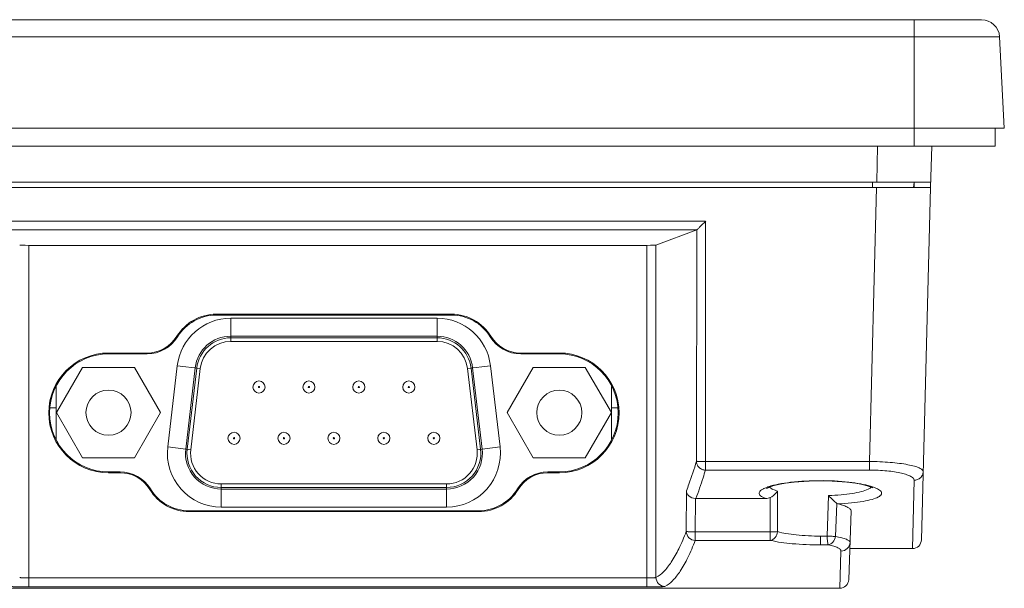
# Model space of a CAD drawing. Header units: centimetres. Extents: x -29.7 to 29.7, y -21 to 21.
# Tile 7 of 11: x -7.3 to -1.9, y 11.5 to 14.7. Entities that reach past the tile are written whole.
import ezdxf

# ---------------------------------------------------------------- set-up
doc = ezdxf.new("R2010")
doc.units = ezdxf.units.CM
doc.header["$MEASUREMENT"] = 0

msp = doc.modelspace()

# ---------------------------------------------------------------- linework, layer by layer
at = {"lineweight": 9}
for points in [[(-15.5359, 14.69382), (-15.5359, 14.69382), (-1.98858, 14.69382), (-1.98858, 14.69382)], [(-2.36224, 14.69382), (-2.36224, 14.69382), (-2.36224, 14.09382), (-2.36224, 14.09382)], [(-1.88872, 14.59906), (-1.8915, 14.65218), (-1.93539, 14.69382), (-1.98858, 14.69382)], [(-15.63576, 14.59906), (-15.63576, 14.59906), (-1.88872, 14.59906), (-1.88872, 14.59906)], [(-1.86224, 14.09382), (-1.86224, 14.09382), (-1.88872, 14.59906), (-1.88872, 14.59906)], [(-1.86224, 14.09382), (-1.86224, 14.09382), (-15.66224, 14.09382), (-15.66224, 14.09382)], [(-2.36224, 14.09382), (-2.36224, 14.09382), (-2.36224, 13.99382), (-2.36224, 13.99382)], [(-1.91224, 14.09382), (-1.91224, 14.09382), (-1.91224, 13.99382), (-1.91224, 13.99382)], [(-1.91224, 13.99382), (-1.91224, 13.99382), (-15.61224, 13.99382), (-15.61224, 13.99382)], [(-2.56999, 13.79382), (-2.56999, 13.79382), (-2.56476, 13.99382), (-2.56476, 13.99382)], [(-2.26486, 13.99382), (-2.26486, 13.99382), (-2.27088, 13.76382), (-2.27088, 13.76382)], [(-15.25438, 13.79382), (-15.25438, 13.79382), (-2.2701, 13.79382), (-2.2701, 13.79382)], [(-15.2536, 13.76382), (-15.2536, 13.76382), (-2.27088, 13.76382), (-2.27088, 13.76382)], [(-2.61052, 12.24621), (-2.61052, 12.24621), (-2.57078, 13.76382), (-2.57078, 13.76382)], [(-2.59307, 13.79382), (-2.59307, 13.79382), (-2.59307, 13.76382), (-2.59307, 13.76382)], [(-2.36562, 13.76425), (-2.36562, 13.76425), (-2.36207, 13.79382), (-2.36207, 13.79382)], [(-2.36207, 13.76382), (-2.36207, 13.76382), (-2.36207, 13.79382), (-2.36207, 13.79382)], [(-2.27088, 13.76382), (-2.27088, 13.76382), (-2.32198, 11.81253), (-2.32198, 11.81253)], [(-3.51852, 13.57859), (-3.51852, 13.57859), (-14.12671, 13.57859), (-14.12671, 13.57859)], [(-3.51852, 12.24621), (-3.51852, 12.24621), (-3.51852, 13.57859), (-3.51852, 13.57859)], [(-14.07664, 13.52992), (-14.07664, 13.52992), (-3.56733, 13.52992), (-3.56733, 13.52992)], [(-3.79399, 13.44504), (-3.79399, 13.44504), (-3.56733, 13.52992), (-3.56733, 13.52992)], [(-3.56962, 12.24752), (-3.56962, 12.24752), (-3.56727, 13.52994), (-3.56727, 13.52994)], [(-7.32289, 13.44504), (-7.32106, 13.44435), (-7.29927, 13.44382), (-7.27301, 13.44382)], [(-7.27301, 13.44382), (-7.27301, 13.44382), (-3.84387, 13.44382), (-3.84387, 13.44382)], [(-7.27301, 11.55116), (-7.27301, 11.55116), (-7.27301, 13.44382), (-7.27301, 13.44382)], [(-3.84387, 13.44382), (-3.8176, 13.44382), (-3.79582, 13.44435), (-3.79399, 13.44504)], [(-3.84387, 13.44382), (-3.84387, 13.44382), (-3.84387, 11.55116), (-3.84387, 11.55116)], [(-3.79399, 11.60411), (-3.79399, 11.60411), (-3.79399, 13.44504), (-3.79399, 13.44504)], [(-6.23267, 13.06215), (-6.32172, 13.06211), (-6.40437, 13.01585), (-6.45096, 12.93995)], [(-6.23267, 13.05726), (-6.32002, 13.05723), (-6.40109, 13.01184), (-6.44679, 12.9374)], [(-6.2327, 13.05727), (-6.2327, 13.05727), (-6.2327, 13.06216), (-6.2327, 13.06216)], [(-6.23267, 13.06216), (-6.23267, 13.06216), (-4.92781, 13.06216), (-4.92781, 13.06216)], [(-4.92781, 13.05727), (-4.92781, 13.05727), (-6.23267, 13.05727), (-6.23267, 13.05727)], [(-4.70952, 12.93995), (-4.75611, 13.01585), (-4.83876, 13.06211), (-4.92781, 13.06215)], [(-4.71369, 12.9374), (-4.75938, 13.01184), (-4.84046, 13.05723), (-4.92781, 13.05726)], [(-4.92778, 13.06216), (-4.92778, 13.06216), (-4.92778, 13.05727), (-4.92778, 13.05727)], [(-6.15239, 13.04009), (-6.30364, 13.04009), (-6.43094, 12.92688), (-6.44862, 12.77667)], [(-6.15239, 13.04009), (-6.15239, 13.04009), (-5.00809, 13.04009), (-5.00809, 13.04009)], [(-6.15239, 13.04009), (-6.15239, 13.04009), (-6.15239, 12.91182), (-6.15239, 12.91182)], [(-5.00809, 12.91182), (-5.00809, 12.91182), (-5.00809, 13.04009), (-5.00809, 13.04009)], [(-4.71186, 12.77667), (-4.72953, 12.92688), (-4.85684, 13.04009), (-5.00809, 13.04009)], [(-6.61649, 12.84731), (-6.54897, 12.84733), (-6.4863, 12.88242), (-6.45098, 12.93996)], [(-6.61649, 12.84242), (-6.54727, 12.84245), (-6.48302, 12.87841), (-6.44681, 12.93741)], [(-6.44681, 12.93741), (-6.44681, 12.93741), (-6.45098, 12.93996), (-6.45098, 12.93996)], [(-6.15239, 12.94011), (-6.25294, 12.94011), (-6.33757, 12.86485), (-6.34932, 12.76499)], [(-6.15239, 12.93152), (-6.24858, 12.93152), (-6.32955, 12.85952), (-6.34079, 12.76399)], [(-6.15239, 12.91182), (-6.23859, 12.91182), (-6.31115, 12.8473), (-6.32122, 12.76169)], [(-5.00809, 12.94011), (-5.00809, 12.94011), (-6.15239, 12.94011), (-6.15239, 12.94011)], [(-6.15239, 12.93152), (-6.15239, 12.93152), (-5.00809, 12.93152), (-5.00809, 12.93152)], [(-5.00809, 12.91182), (-5.00809, 12.91182), (-6.15239, 12.91182), (-6.15239, 12.91182)], [(-4.81116, 12.76499), (-4.82291, 12.86485), (-4.90754, 12.94011), (-5.00809, 12.94011)], [(-4.81969, 12.76399), (-4.83093, 12.85952), (-4.9119, 12.93152), (-5.00809, 12.93152)], [(-4.83925, 12.76169), (-4.84933, 12.8473), (-4.92188, 12.91182), (-5.00809, 12.91182)], [(-4.7095, 12.93996), (-4.7095, 12.93996), (-4.71367, 12.93741), (-4.71367, 12.93741)], [(-4.71367, 12.93741), (-4.67746, 12.87841), (-4.61321, 12.84245), (-4.54398, 12.84242)], [(-4.7095, 12.93996), (-4.67418, 12.88242), (-4.61151, 12.84733), (-4.54398, 12.84731)], [(-6.83055, 12.8473), (-6.83055, 12.8473), (-6.61649, 12.8473), (-6.61649, 12.8473)], [(-6.61649, 12.84241), (-6.61649, 12.84241), (-6.83055, 12.84241), (-6.83055, 12.84241)], [(-6.83024, 12.84241), (-6.83024, 12.84241), (-6.83024, 12.8473), (-6.83024, 12.8473)], [(-6.61647, 12.8473), (-6.61647, 12.8473), (-6.61647, 12.84241), (-6.61647, 12.84241)], [(-4.54401, 12.84241), (-4.54401, 12.84241), (-4.54401, 12.8473), (-4.54401, 12.8473)], [(-4.54398, 12.8473), (-4.54398, 12.8473), (-4.32992, 12.8473), (-4.32992, 12.8473)], [(-4.32992, 12.84241), (-4.32992, 12.84241), (-4.54398, 12.84241), (-4.54398, 12.84241)], [(-4.33024, 12.8473), (-4.33024, 12.8473), (-4.33024, 12.84241), (-4.33024, 12.84241)], [(-7.11891, 12.51682), (-7.11891, 12.51682), (-6.97458, 12.76682), (-6.97458, 12.76682)], [(-6.97458, 12.76682), (-6.97458, 12.76682), (-6.6859, 12.76682), (-6.6859, 12.76682)], [(-6.6859, 12.76682), (-6.6859, 12.76682), (-6.54156, 12.51682), (-6.54156, 12.51682)], [(-6.44862, 12.77667), (-6.44862, 12.77667), (-6.50156, 12.32667), (-6.50156, 12.32667)], [(-6.32122, 12.76169), (-6.32122, 12.76169), (-6.44862, 12.77667), (-6.44862, 12.77667)], [(-6.34932, 12.76499), (-6.34932, 12.76499), (-6.40226, 12.31499), (-6.40226, 12.31499)], [(-6.39373, 12.31399), (-6.39373, 12.31399), (-6.34079, 12.76399), (-6.34079, 12.76399)], [(-6.32122, 12.76169), (-6.32122, 12.76169), (-6.37417, 12.31169), (-6.37417, 12.31169)], [(-4.71186, 12.77667), (-4.71186, 12.77667), (-4.83925, 12.76169), (-4.83925, 12.76169)], [(-4.78631, 12.31169), (-4.78631, 12.31169), (-4.83925, 12.76169), (-4.83925, 12.76169)], [(-4.81969, 12.76399), (-4.81969, 12.76399), (-4.76675, 12.31399), (-4.76675, 12.31399)], [(-4.75822, 12.31499), (-4.75822, 12.31499), (-4.81116, 12.76499), (-4.81116, 12.76499)], [(-4.65892, 12.32667), (-4.65892, 12.32667), (-4.71186, 12.77667), (-4.71186, 12.77667)], [(-4.61891, 12.51682), (-4.61891, 12.51682), (-4.47458, 12.76682), (-4.47458, 12.76682)], [(-4.47458, 12.76682), (-4.47458, 12.76682), (-4.1859, 12.76682), (-4.1859, 12.76682)], [(-4.1859, 12.76682), (-4.1859, 12.76682), (-4.04156, 12.51682), (-4.04156, 12.51682)], [(-7.12024, 12.66193), (-7.12024, 12.66193), (-7.12024, 12.36917), (-7.12024, 12.36917)], [(-4.04024, 12.36917), (-4.04024, 12.36917), (-4.04024, 12.66193), (-4.04024, 12.66193)], [(-7.12024, 12.54382), (-7.12024, 12.54382), (-7.15321, 12.54382), (-7.15321, 12.54382)], [(-6.97458, 12.26682), (-6.97458, 12.26682), (-7.11891, 12.51682), (-7.11891, 12.51682)], [(-6.54156, 12.51682), (-6.54156, 12.51682), (-6.6859, 12.26682), (-6.6859, 12.26682)], [(-4.47458, 12.26682), (-4.47458, 12.26682), (-4.61891, 12.51682), (-4.61891, 12.51682)], [(-4.04156, 12.51682), (-4.04156, 12.51682), (-4.1859, 12.26682), (-4.1859, 12.26682)], [(-4.00727, 12.54382), (-4.00727, 12.54382), (-4.04024, 12.54382), (-4.04024, 12.54382)], [(-6.50156, 12.32667), (-6.50156, 12.32667), (-6.37417, 12.31169), (-6.37417, 12.31169)], [(-4.78631, 12.31169), (-4.78631, 12.31169), (-4.65892, 12.32667), (-4.65892, 12.32667)], [(-6.6859, 12.26682), (-6.6859, 12.26682), (-6.97458, 12.26682), (-6.97458, 12.26682)], [(-4.1859, 12.26682), (-4.1859, 12.26682), (-4.47458, 12.26682), (-4.47458, 12.26682)], [(-3.51974, 12.1988), (-3.51974, 12.1988), (-3.51974, 12.24621), (-3.51974, 12.24621)], [(-2.61052, 12.24621), (-2.61052, 12.24621), (-3.51852, 12.24621), (-3.51852, 12.24621)], [(-2.61052, 12.24621), (-2.61052, 12.24621), (-2.61052, 12.1988), (-2.61052, 12.1988)], [(-6.83067, 12.1887), (-6.83067, 12.1887), (-6.76649, 12.1887), (-6.76649, 12.1887)], [(-6.7665, 12.18382), (-6.7665, 12.18382), (-6.83067, 12.18382), (-6.83067, 12.18382)], [(-6.83024, 12.18382), (-6.83024, 12.18382), (-6.83024, 12.1887), (-6.83024, 12.1887)], [(-6.60192, 12.09139), (-6.63693, 12.14877), (-6.69928, 12.18378), (-6.7665, 12.18381)], [(-6.59779, 12.09401), (-6.6337, 12.1528), (-6.69761, 12.18867), (-6.76649, 12.1887)], [(-6.76647, 12.1887), (-6.76647, 12.1887), (-6.76647, 12.18382), (-6.76647, 12.18382)], [(-4.39399, 12.1887), (-4.46287, 12.18867), (-4.52678, 12.1528), (-4.56269, 12.09401)], [(-4.39399, 12.18381), (-4.46118, 12.18378), (-4.52351, 12.14879), (-4.55853, 12.09144)], [(-4.39401, 12.18382), (-4.39401, 12.18382), (-4.39401, 12.1887), (-4.39401, 12.1887)], [(-4.39399, 12.1887), (-4.39399, 12.1887), (-4.32981, 12.1887), (-4.32981, 12.1887)], [(-4.32981, 12.18382), (-4.32981, 12.18382), (-4.39399, 12.18382), (-4.39399, 12.18382)], [(-4.33024, 12.1887), (-4.33024, 12.1887), (-4.33024, 12.18382), (-4.33024, 12.18382)], [(-2.61052, 12.1988), (-2.61052, 12.1988), (-3.51974, 12.1988), (-3.51974, 12.1988)], [(-2.88224, 12.14005), (-2.88224, 12.14005), (-2.88224, 12.13893), (-2.88224, 12.13893)], [(-2.37194, 11.76382), (-2.37194, 11.76382), (-2.36207, 12.14253), (-2.36207, 12.14253)], [(-6.60192, 12.09139), (-6.60192, 12.09139), (-6.59779, 12.09401), (-6.59779, 12.09401)], [(-6.60191, 12.0914), (-6.55524, 12.01502), (-6.47218, 11.96841), (-6.38267, 11.96838)], [(-6.59778, 12.09402), (-6.552, 12.01905), (-6.47051, 11.9733), (-6.38267, 11.97327)], [(-6.20533, 12.12182), (-6.20533, 12.12182), (-4.95515, 12.12182), (-4.95515, 12.12182)], [(-6.20533, 12.12182), (-6.20533, 12.12182), (-6.20533, 11.99355), (-6.20533, 11.99355)], [(-4.95515, 12.10213), (-4.95515, 12.10213), (-6.20533, 12.10213), (-6.20533, 12.10213)], [(-6.20533, 12.09354), (-6.20533, 12.09354), (-4.95515, 12.09354), (-4.95515, 12.09354)], [(-4.95515, 11.99355), (-4.95515, 11.99355), (-4.95515, 12.12182), (-4.95515, 12.12182)], [(-4.77781, 11.97327), (-4.68997, 11.9733), (-4.60848, 12.01905), (-4.5627, 12.09402)], [(-4.77781, 11.96838), (-4.68827, 11.96841), (-4.60521, 12.01504), (-4.55854, 12.09145)], [(-4.56269, 12.09401), (-4.56269, 12.09401), (-4.55853, 12.09144), (-4.55853, 12.09144)], [(-3.62593, 11.85841), (-3.62593, 11.85841), (-3.62538, 12.08333), (-3.62538, 12.08333)], [(-3.16991, 12.10672), (-3.17194, 12.10606), (-3.17396, 12.10538), (-3.17597, 12.10467)], [(-3.11992, 12.08246), (-3.11992, 12.08246), (-3.11969, 11.85753), (-3.11969, 11.85753)], [(-3.57605, 11.85666), (-3.57605, 11.85666), (-3.5756, 12.04143), (-3.5756, 12.04143)], [(-3.5756, 12.04143), (-3.57465, 12.04138), (-3.57369, 12.04135), (-3.57274, 12.04135)], [(-3.57274, 12.04135), (-3.57274, 12.04135), (-3.18463, 12.04135), (-3.18463, 12.04135)], [(-3.18463, 12.04135), (-3.17648, 12.04135), (-3.16812, 12.04304), (-3.1607, 12.04642)], [(-3.1607, 12.04642), (-3.1607, 12.04642), (-3.16001, 11.85666), (-3.16001, 11.85666)], [(-2.84477, 11.83348), (-2.84477, 11.83348), (-2.83657, 12.05758), (-2.83657, 12.05758)], [(-2.79872, 11.83106), (-2.79872, 11.83106), (-2.79059, 12.01422), (-2.79059, 12.01422)], [(-6.3827, 11.96837), (-6.3827, 11.96837), (-6.3827, 11.97326), (-6.3827, 11.97326)], [(-6.38267, 11.97326), (-6.38267, 11.97326), (-4.77781, 11.97326), (-4.77781, 11.97326)], [(-4.77781, 11.96837), (-4.77781, 11.96837), (-6.38267, 11.96837), (-6.38267, 11.96837)], [(-4.95515, 11.99355), (-4.95515, 11.99355), (-6.20533, 11.99355), (-6.20533, 11.99355)], [(-4.77778, 11.97326), (-4.77778, 11.97326), (-4.77778, 11.96837), (-4.77778, 11.96837)], [(-2.71187, 11.97262), (-2.71187, 11.97262), (-2.72516, 11.59208), (-2.72516, 11.59208)], [(-3.16001, 11.85666), (-3.16001, 11.85666), (-3.57605, 11.85666), (-3.57605, 11.85666)], [(-3.57605, 11.80918), (-3.57605, 11.80918), (-3.57605, 11.85666), (-3.57605, 11.85666)], [(-3.16001, 11.85666), (-3.16001, 11.85666), (-3.16001, 11.80918), (-3.16001, 11.80918)], [(-3.16001, 11.80918), (-3.16001, 11.80918), (-3.57605, 11.80918), (-3.57605, 11.80918)], [(-2.88224, 11.83301), (-2.86975, 11.83301), (-2.85726, 11.83317), (-2.84477, 11.83348)], [(-2.88224, 11.83301), (-2.88224, 11.83301), (-2.88224, 11.78459), (-2.88224, 11.78459)], [(-2.84477, 11.83348), (-2.83769, 11.83299), (-2.8306, 11.83256), (-2.82351, 11.83217)], [(-2.82351, 11.83217), (-2.81525, 11.83173), (-2.80699, 11.83136), (-2.79873, 11.83106)], [(-2.37196, 11.76382), (-2.34485, 11.76383), (-2.32269, 11.78542), (-2.32198, 11.81251)], [(-2.88224, 11.78458), (-2.86763, 11.78459), (-2.85302, 11.78474), (-2.83841, 11.78506)], [(-2.77511, 11.54382), (-2.77511, 11.54382), (-2.76794, 11.75016), (-2.76794, 11.75016)], [(-2.71916, 11.76382), (-2.71916, 11.76382), (-2.37194, 11.76382), (-2.37194, 11.76382)], [(-3.84387, 11.60113), (-3.84387, 11.60113), (-7.27301, 11.60113), (-7.27301, 11.60113)], [(-2.77512, 11.54382), (-2.74819, 11.54383), (-2.7261, 11.56516), (-2.72516, 11.59208)], [(-9.13429, 11.54382), (-9.13429, 11.54382), (-2.77511, 11.54382), (-2.77511, 11.54382)], [(-7.27301, 11.55116), (-7.27301, 11.55116), (-3.84387, 11.55116), (-3.84387, 11.55116)]]:
    msp.add_open_spline(points, degree=3, dxfattribs=at)
for points, knots in [([(-3.5173, 13.57859), (-3.52266, 13.57325), (-3.52803, 13.56791), (-3.5334, 13.56259), (-3.53599, 13.56003), (-3.53858, 13.55747), (-3.54118, 13.55492), (-3.54362, 13.55251), (-3.54608, 13.55011), (-3.54853, 13.54771), (-3.55077, 13.54552), (-3.55301, 13.54334), (-3.55526, 13.54118), (-3.55717, 13.53935), (-3.55909, 13.53753), (-3.56099, 13.53568), (-3.56238, 13.53433), (-3.56377, 13.53297), (-3.56519, 13.53169), (-3.56564, 13.53129), (-3.56609, 13.53089), (-3.56654, 13.53048), (-3.56676, 13.53027), (-3.56699, 13.53005), (-3.56727, 13.52995)], [0, 0, 0, 0, 0.125, 0.125, 0.125, 0.25, 0.25, 0.25, 0.375, 0.375, 0.375, 0.5, 0.5, 0.5, 0.625, 0.625, 0.625, 0.75, 0.75, 0.75, 0.875, 0.875, 0.875, 1, 1, 1, 1]), ([(-6.83055, 12.84732), (-7.01355, 12.84702), (-7.16175, 12.69861), (-7.16178, 12.51561), (-7.16182, 12.33262), (-7.01367, 12.18415), (-6.83067, 12.18378)], [0, 0, 0, 0, 0.5, 0.5, 0.5, 1, 1, 1, 1]), ([(-6.83055, 12.84243), (-7.01085, 12.84214), (-7.15686, 12.69591), (-7.1569, 12.51561), (-7.15693, 12.33532), (-7.01097, 12.18904), (-6.83067, 12.18867)], [0, 0, 0, 0, 0.5, 0.5, 0.5, 1, 1, 1, 1]), ([(-4.32981, 12.18378), (-4.14682, 12.18414), (-3.99867, 12.33261), (-3.99869, 12.5156), (-3.99872, 12.6986), (-4.14692, 12.84702), (-4.32992, 12.84732)], [0, 0, 0, 0, 0.5, 0.5, 0.5, 1, 1, 1, 1]), ([(-4.32981, 12.18867), (-4.14952, 12.18903), (-4.00355, 12.33531), (-4.00358, 12.5156), (-4.00361, 12.6959), (-4.14962, 12.84213), (-4.32992, 12.84243)], [0, 0, 0, 0, 0.5, 0.5, 0.5, 1, 1, 1, 1]), ([(-5.96224, 12.65882), (-5.96224, 12.67732), (-5.97724, 12.69232), (-5.99574, 12.69232), (-6.01424, 12.69232), (-6.02924, 12.67732), (-6.02924, 12.65882), (-6.02924, 12.64032), (-6.01424, 12.62532), (-5.99574, 12.62532), (-5.97724, 12.62532), (-5.96224, 12.64032), (-5.96224, 12.65882)], [0, 0, 0, 0, 0.25, 0.25, 0.25, 0.5, 0.5, 0.5, 0.75, 0.75, 0.75, 1, 1, 1, 1]), ([(-5.68524, 12.65882), (-5.68524, 12.67732), (-5.70024, 12.69232), (-5.71874, 12.69232), (-5.73724, 12.69232), (-5.75224, 12.67732), (-5.75224, 12.65882), (-5.75224, 12.64032), (-5.73724, 12.62532), (-5.71874, 12.62532), (-5.70024, 12.62532), (-5.68524, 12.64032), (-5.68524, 12.65882)], [0, 0, 0, 0, 0.25, 0.25, 0.25, 0.5, 0.5, 0.5, 0.75, 0.75, 0.75, 1, 1, 1, 1]), ([(-5.40824, 12.65882), (-5.40824, 12.67732), (-5.42324, 12.69232), (-5.44174, 12.69232), (-5.46024, 12.69232), (-5.47524, 12.67732), (-5.47524, 12.65882), (-5.47524, 12.64032), (-5.46024, 12.62532), (-5.44174, 12.62532), (-5.42324, 12.62532), (-5.40824, 12.64032), (-5.40824, 12.65882)], [0, 0, 0, 0, 0.25, 0.25, 0.25, 0.5, 0.5, 0.5, 0.75, 0.75, 0.75, 1, 1, 1, 1]), ([(-5.13124, 12.65882), (-5.13124, 12.67732), (-5.14624, 12.69232), (-5.16474, 12.69232), (-5.18324, 12.69232), (-5.19824, 12.67732), (-5.19824, 12.65882), (-5.19824, 12.64032), (-5.18324, 12.62532), (-5.16474, 12.62532), (-5.14624, 12.62532), (-5.13124, 12.64032), (-5.13124, 12.65882)], [0, 0, 0, 0, 0.25, 0.25, 0.25, 0.5, 0.5, 0.5, 0.75, 0.75, 0.75, 1, 1, 1, 1]), ([(-6.70524, 12.51682), (-6.70524, 12.58586), (-6.7612, 12.64182), (-6.83024, 12.64182), (-6.89927, 12.64182), (-6.95524, 12.58586), (-6.95524, 12.51682), (-6.95524, 12.44779), (-6.89928, 12.39182), (-6.83024, 12.39182), (-6.7612, 12.39182), (-6.70524, 12.44779), (-6.70524, 12.51682)], [0, 0, 0, 0, 0.25, 0.25, 0.25, 0.5, 0.5, 0.5, 0.75, 0.75, 0.75, 1, 1, 1, 1]), ([(-5.99224, 12.65882), (-5.99224, 12.66076), (-5.99381, 12.66232), (-5.99574, 12.66232), (-5.99767, 12.66232), (-5.99924, 12.66076), (-5.99924, 12.65882), (-5.99924, 12.65689), (-5.99767, 12.65532), (-5.99574, 12.65532), (-5.99381, 12.65532), (-5.99224, 12.65689), (-5.99224, 12.65882)], [0, 0, 0, 0, 0.25, 0.25, 0.25, 0.5, 0.5, 0.5, 0.75, 0.75, 0.75, 1, 1, 1, 1]), ([(-5.71524, 12.65882), (-5.71524, 12.66076), (-5.71681, 12.66232), (-5.71874, 12.66232), (-5.72067, 12.66232), (-5.72224, 12.66076), (-5.72224, 12.65882), (-5.72224, 12.65689), (-5.72067, 12.65532), (-5.71874, 12.65532), (-5.71681, 12.65532), (-5.71524, 12.65689), (-5.71524, 12.65882)], [0, 0, 0, 0, 0.25, 0.25, 0.25, 0.5, 0.5, 0.5, 0.75, 0.75, 0.75, 1, 1, 1, 1]), ([(-5.43824, 12.65882), (-5.43824, 12.66076), (-5.43981, 12.66232), (-5.44174, 12.66232), (-5.44367, 12.66232), (-5.44524, 12.66076), (-5.44524, 12.65882), (-5.44524, 12.65689), (-5.44367, 12.65532), (-5.44174, 12.65532), (-5.43981, 12.65532), (-5.43824, 12.65689), (-5.43824, 12.65882)], [0, 0, 0, 0, 0.25, 0.25, 0.25, 0.5, 0.5, 0.5, 0.75, 0.75, 0.75, 1, 1, 1, 1]), ([(-5.16124, 12.65882), (-5.16124, 12.66076), (-5.16281, 12.66232), (-5.16474, 12.66232), (-5.16667, 12.66232), (-5.16824, 12.66076), (-5.16824, 12.65882), (-5.16824, 12.65689), (-5.16667, 12.65532), (-5.16474, 12.65532), (-5.16281, 12.65532), (-5.16124, 12.65689), (-5.16124, 12.65882)], [0, 0, 0, 0, 0.25, 0.25, 0.25, 0.5, 0.5, 0.5, 0.75, 0.75, 0.75, 1, 1, 1, 1]), ([(-4.20524, 12.51682), (-4.20524, 12.58586), (-4.2612, 12.64182), (-4.33024, 12.64182), (-4.39927, 12.64182), (-4.45524, 12.58586), (-4.45524, 12.51682), (-4.45524, 12.44779), (-4.39928, 12.39182), (-4.33024, 12.39182), (-4.2612, 12.39182), (-4.20524, 12.44779), (-4.20524, 12.51682)], [0, 0, 0, 0, 0.25, 0.25, 0.25, 0.5, 0.5, 0.5, 0.75, 0.75, 0.75, 1, 1, 1, 1]), ([(-6.10074, 12.37482), (-6.10074, 12.39332), (-6.11574, 12.40832), (-6.13424, 12.40832), (-6.15274, 12.40832), (-6.16774, 12.39332), (-6.16774, 12.37482), (-6.16774, 12.35632), (-6.15274, 12.34132), (-6.13424, 12.34132), (-6.11574, 12.34132), (-6.10074, 12.35632), (-6.10074, 12.37482)], [0, 0, 0, 0, 0.25, 0.25, 0.25, 0.5, 0.5, 0.5, 0.75, 0.75, 0.75, 1, 1, 1, 1]), ([(-5.82374, 12.37482), (-5.82374, 12.39332), (-5.83874, 12.40832), (-5.85724, 12.40832), (-5.87574, 12.40832), (-5.89074, 12.39332), (-5.89074, 12.37482), (-5.89074, 12.35632), (-5.87574, 12.34132), (-5.85724, 12.34132), (-5.83874, 12.34132), (-5.82374, 12.35632), (-5.82374, 12.37482)], [0, 0, 0, 0, 0.25, 0.25, 0.25, 0.5, 0.5, 0.5, 0.75, 0.75, 0.75, 1, 1, 1, 1]), ([(-5.54674, 12.37482), (-5.54674, 12.39332), (-5.56174, 12.40832), (-5.58024, 12.40832), (-5.59874, 12.40832), (-5.61374, 12.39332), (-5.61374, 12.37482), (-5.61374, 12.35632), (-5.59874, 12.34132), (-5.58024, 12.34132), (-5.56174, 12.34132), (-5.54674, 12.35632), (-5.54674, 12.37482)], [0, 0, 0, 0, 0.25, 0.25, 0.25, 0.5, 0.5, 0.5, 0.75, 0.75, 0.75, 1, 1, 1, 1]), ([(-5.26974, 12.37482), (-5.26974, 12.39332), (-5.28474, 12.40832), (-5.30324, 12.40832), (-5.32174, 12.40832), (-5.33674, 12.39332), (-5.33674, 12.37482), (-5.33674, 12.35632), (-5.32174, 12.34132), (-5.30324, 12.34132), (-5.28474, 12.34132), (-5.26974, 12.35632), (-5.26974, 12.37482)], [0, 0, 0, 0, 0.25, 0.25, 0.25, 0.5, 0.5, 0.5, 0.75, 0.75, 0.75, 1, 1, 1, 1]), ([(-4.99274, 12.37482), (-4.99274, 12.39332), (-5.00774, 12.40832), (-5.02624, 12.40832), (-5.04474, 12.40832), (-5.05974, 12.39332), (-5.05974, 12.37482), (-5.05974, 12.35632), (-5.04474, 12.34132), (-5.02624, 12.34132), (-5.00774, 12.34132), (-4.99274, 12.35632), (-4.99274, 12.37482)], [0, 0, 0, 0, 0.25, 0.25, 0.25, 0.5, 0.5, 0.5, 0.75, 0.75, 0.75, 1, 1, 1, 1]), ([(-6.13074, 12.37482), (-6.13074, 12.37676), (-6.13231, 12.37832), (-6.13424, 12.37832), (-6.13617, 12.37832), (-6.13774, 12.37676), (-6.13774, 12.37482), (-6.13774, 12.37289), (-6.13617, 12.37132), (-6.13424, 12.37132), (-6.13231, 12.37132), (-6.13074, 12.37289), (-6.13074, 12.37482)], [0, 0, 0, 0, 0.25, 0.25, 0.25, 0.5, 0.5, 0.5, 0.75, 0.75, 0.75, 1, 1, 1, 1]), ([(-5.85374, 12.37482), (-5.85374, 12.37676), (-5.85531, 12.37832), (-5.85724, 12.37832), (-5.85917, 12.37832), (-5.86074, 12.37676), (-5.86074, 12.37482), (-5.86074, 12.37289), (-5.85917, 12.37132), (-5.85724, 12.37132), (-5.85531, 12.37132), (-5.85374, 12.37289), (-5.85374, 12.37482)], [0, 0, 0, 0, 0.25, 0.25, 0.25, 0.5, 0.5, 0.5, 0.75, 0.75, 0.75, 1, 1, 1, 1]), ([(-5.57674, 12.37482), (-5.57674, 12.37676), (-5.57831, 12.37832), (-5.58024, 12.37832), (-5.58217, 12.37832), (-5.58374, 12.37676), (-5.58374, 12.37482), (-5.58374, 12.37289), (-5.58217, 12.37132), (-5.58024, 12.37132), (-5.57831, 12.37132), (-5.57674, 12.37289), (-5.57674, 12.37482)], [0, 0, 0, 0, 0.25, 0.25, 0.25, 0.5, 0.5, 0.5, 0.75, 0.75, 0.75, 1, 1, 1, 1]), ([(-5.29974, 12.37482), (-5.29974, 12.37676), (-5.30131, 12.37832), (-5.30324, 12.37832), (-5.30517, 12.37832), (-5.30674, 12.37676), (-5.30674, 12.37482), (-5.30674, 12.37289), (-5.30517, 12.37132), (-5.30324, 12.37132), (-5.30131, 12.37132), (-5.29974, 12.37289), (-5.29974, 12.37482)], [0, 0, 0, 0, 0.25, 0.25, 0.25, 0.5, 0.5, 0.5, 0.75, 0.75, 0.75, 1, 1, 1, 1]), ([(-5.02274, 12.37482), (-5.02274, 12.37676), (-5.02431, 12.37832), (-5.02624, 12.37832), (-5.02817, 12.37832), (-5.02974, 12.37676), (-5.02974, 12.37482), (-5.02974, 12.37289), (-5.02817, 12.37132), (-5.02624, 12.37132), (-5.02431, 12.37132), (-5.02274, 12.37289), (-5.02274, 12.37482)], [0, 0, 0, 0, 0.25, 0.25, 0.25, 0.5, 0.5, 0.5, 0.75, 0.75, 0.75, 1, 1, 1, 1]), ([(-6.50156, 12.32667), (-6.51151, 12.24208), (-6.48482, 12.15727), (-6.42822, 12.09362), (-6.37162, 12.02997), (-6.29051, 11.99355), (-6.20533, 11.99355)], [0, 0, 0, 0, 0.5, 0.5, 0.5, 1, 1, 1, 1]), ([(-6.40226, 12.31499), (-6.40887, 12.25875), (-6.39113, 12.20237), (-6.3535, 12.16006), (-6.31588, 12.11775), (-6.26195, 12.09354), (-6.20533, 12.09354)], [0, 0, 0, 0, 0.5, 0.5, 0.5, 1, 1, 1, 1]), ([(-6.39373, 12.31399), (-6.40006, 12.26019), (-6.38308, 12.20625), (-6.34709, 12.16577), (-6.31109, 12.12529), (-6.2595, 12.10213), (-6.20533, 12.10213)], [0, 0, 0, 0, 0.5, 0.5, 0.5, 1, 1, 1, 1]), ([(-6.37417, 12.31169), (-6.37984, 12.26347), (-6.36463, 12.21513), (-6.33237, 12.17885), (-6.30011, 12.14258), (-6.25388, 12.12182), (-6.20533, 12.12182)], [0, 0, 0, 0, 0.5, 0.5, 0.5, 1, 1, 1, 1]), ([(-4.95515, 11.99355), (-4.86997, 11.99355), (-4.78886, 12.02997), (-4.73226, 12.09362), (-4.67566, 12.15727), (-4.64897, 12.24208), (-4.65892, 12.32667)], [0, 0, 0, 0, 0.5, 0.5, 0.5, 1, 1, 1, 1]), ([(-4.95515, 12.09354), (-4.89852, 12.09354), (-4.8446, 12.11775), (-4.80697, 12.16006), (-4.76935, 12.20237), (-4.75161, 12.25875), (-4.75822, 12.31499)], [0, 0, 0, 0, 0.5, 0.5, 0.5, 1, 1, 1, 1]), ([(-4.95515, 12.10213), (-4.90098, 12.10213), (-4.84939, 12.12529), (-4.81339, 12.16577), (-4.7774, 12.20625), (-4.76042, 12.26019), (-4.76675, 12.31399)], [0, 0, 0, 0, 0.5, 0.5, 0.5, 1, 1, 1, 1]), ([(-4.95515, 12.12182), (-4.9066, 12.12182), (-4.86037, 12.14258), (-4.82811, 12.17885), (-4.79585, 12.21513), (-4.78064, 12.26347), (-4.78631, 12.31168)], [0, 0, 0, 0, 0.5, 0.5, 0.5, 1, 1, 1, 1]), ([(-3.62538, 12.08333), (-3.62058, 12.09575), (-3.61592, 12.10824), (-3.61139, 12.12077), (-3.59626, 12.1626), (-3.5825, 12.20494), (-3.56962, 12.24752)], [0, 0, 0, 0, 0.5, 0.5, 0.5, 1, 1, 1, 1]), ([(-3.51974, 12.1988), (-3.52593, 12.1989), (-3.53215, 12.20014), (-3.53794, 12.20244), (-3.54419, 12.20493), (-3.54993, 12.20865), (-3.55474, 12.21334), (-3.5595, 12.21799), (-3.56333, 12.22359), (-3.56589, 12.22974), (-3.56824, 12.23537), (-3.56952, 12.24146), (-3.56962, 12.24752)], [0, 0, 0, 0, 0.25, 0.25, 0.25, 0.5, 0.5, 0.5, 0.75, 0.75, 0.75, 1, 1, 1, 1]), ([(-3.51974, 12.24621), (-3.52585, 12.24622), (-3.53196, 12.24626), (-3.53807, 12.24633), (-3.54333, 12.2464), (-3.54859, 12.24648), (-3.55384, 12.24662), (-3.55591, 12.24668), (-3.55798, 12.24675), (-3.56006, 12.24682), (-3.56167, 12.24687), (-3.56327, 12.24693), (-3.56487, 12.24704), (-3.56594, 12.24711), (-3.56701, 12.2472), (-3.56809, 12.24727), (-3.56861, 12.24731), (-3.56914, 12.24734), (-3.56962, 12.24752)], [0, 0, 0, 0, 0.1666667, 0.1666667, 0.1666667, 0.3333333, 0.3333333, 0.3333333, 0.5, 0.5, 0.5, 0.6666667, 0.6666667, 0.6666667, 0.8333333, 0.8333333, 0.8333333, 1, 1, 1, 1]), ([(-2.31209, 12.19011), (-2.31199, 12.19398), (-2.31456, 12.19762), (-2.31746, 12.20041), (-2.3196, 12.20246), (-2.32192, 12.20405), (-2.32435, 12.20551), (-2.32741, 12.20736), (-2.33066, 12.20901), (-2.33396, 12.21052), (-2.3427, 12.21451), (-2.35183, 12.21746), (-2.36105, 12.22005), (-2.37317, 12.22346), (-2.38546, 12.22623), (-2.39783, 12.22861), (-2.4128, 12.23151), (-2.42788, 12.23384), (-2.443, 12.23582), (-2.46025, 12.23807), (-2.47756, 12.23987), (-2.4949, 12.24132), (-2.53335, 12.24453), (-2.57194, 12.24604), (-2.61052, 12.24621)], [0, 0, 0, 0, 0.125, 0.125, 0.125, 0.25, 0.25, 0.25, 0.375, 0.375, 0.375, 0.5, 0.5, 0.5, 0.625, 0.625, 0.625, 0.75, 0.75, 0.75, 0.875, 0.875, 0.875, 1, 1, 1, 1]), ([(-3.51974, 12.1988), (-3.52404, 12.18456), (-3.52843, 12.17035), (-3.53294, 12.15617), (-3.54522, 12.11757), (-3.55834, 12.07921), (-3.57274, 12.04135)], [0, 0, 0, 0, 0.5, 0.5, 0.5, 1, 1, 1, 1]), ([(-2.36207, 12.14253), (-2.36197, 12.14633), (-2.36397, 12.15007), (-2.36648, 12.15305), (-2.36817, 12.15506), (-2.3701, 12.15672), (-2.37215, 12.15825), (-2.37466, 12.16013), (-2.37734, 12.16181), (-2.38009, 12.16334), (-2.38722, 12.16733), (-2.39483, 12.17036), (-2.40255, 12.17301), (-2.41256, 12.17644), (-2.42277, 12.17923), (-2.43307, 12.18164), (-2.4455, 12.18453), (-2.45806, 12.18687), (-2.47067, 12.18884), (-2.48503, 12.19108), (-2.49946, 12.19286), (-2.51393, 12.19428), (-2.52966, 12.19581), (-2.54543, 12.19691), (-2.56122, 12.19765), (-2.57764, 12.19842), (-2.59408, 12.1988), (-2.61052, 12.1988)], [0, 0, 0, 0, 0.1111111, 0.1111111, 0.1111111, 0.2222222, 0.2222222, 0.2222222, 0.3333333, 0.3333333, 0.3333333, 0.4444444, 0.4444444, 0.4444444, 0.5555556, 0.5555556, 0.5555556, 0.6666667, 0.6666667, 0.6666667, 0.7777778, 0.7777778, 0.7777778, 0.8888889, 0.8888889, 0.8888889, 1, 1, 1, 1]), ([(-2.36204, 12.14254), (-2.35589, 12.14254), (-2.34969, 12.14366), (-2.3439, 12.14586), (-2.33769, 12.14822), (-2.33196, 12.15182), (-2.32716, 12.15639), (-2.3224, 12.16093), (-2.31855, 12.16643), (-2.31596, 12.17248), (-2.31357, 12.17805), (-2.31225, 12.1841), (-2.31209, 12.19011)], [0, 0, 0, 0, 0.25, 0.25, 0.25, 0.5, 0.5, 0.5, 0.75, 0.75, 0.75, 1, 1, 1, 1]), ([(-3.18052, 12.09693), (-3.18052, 12.09693), (-3.17953, 12.09758), (-3.17953, 12.09758), (-3.17953, 12.09758), (-3.16835, 12.10306), (-3.16835, 12.10306), (-3.16835, 12.10306), (-3.14664, 12.11053), (-3.14664, 12.11053), (-3.14664, 12.11053), (-3.11528, 12.11834), (-3.11528, 12.11834), (-3.11528, 12.11834), (-3.07518, 12.12561), (-3.07518, 12.12561), (-3.07518, 12.12561), (-3.0275, 12.13171), (-3.0275, 12.13171), (-3.0275, 12.13171), (-2.97375, 12.13615), (-2.97375, 12.13615), (-2.97375, 12.13615), (-2.91573, 12.13857), (-2.91573, 12.13857), (-2.91573, 12.13857), (-2.88224, 12.13893), (-2.88224, 12.13893)], [0, 0, 0, 0, 0.1111111, 0.1111111, 0.1111111, 0.2222222, 0.2222222, 0.2222222, 0.3333333, 0.3333333, 0.3333333, 0.4444444, 0.4444444, 0.4444444, 0.5555556, 0.5555556, 0.5555556, 0.6666667, 0.6666667, 0.6666667, 0.7777778, 0.7777778, 0.7777778, 0.8888889, 0.8888889, 0.8888889, 1, 1, 1, 1]), ([(-3.16991, 12.10672), (-3.15227, 12.11244), (-3.13416, 12.11669), (-3.11595, 12.12027), (-3.09319, 12.12475), (-3.07026, 12.12818), (-3.04725, 12.13092), (-2.99254, 12.13742), (-2.93733, 12.13998), (-2.88224, 12.14004)], [0, 0, 0, 0, 0.3333333, 0.3333333, 0.3333333, 0.6666667, 0.6666667, 0.6666667, 1, 1, 1, 1]), ([(-2.88224, 12.14004), (-2.82976, 12.14055), (-2.77717, 12.13775), (-2.72501, 12.13181), (-2.70262, 12.12926), (-2.68031, 12.12613), (-2.65813, 12.12208), (-2.63992, 12.11876), (-2.62181, 12.11481), (-2.60406, 12.10961)], [0, 0, 0, 0, 0.3333333, 0.3333333, 0.3333333, 0.6666667, 0.6666667, 0.6666667, 1, 1, 1, 1]), ([(-2.88224, 12.13893), (-2.88224, 12.13893), (-2.84661, 12.13852), (-2.84661, 12.13852), (-2.84661, 12.13852), (-2.78894, 12.13604), (-2.78894, 12.13604), (-2.78894, 12.13604), (-2.73556, 12.13156), (-2.73556, 12.13156), (-2.73556, 12.13156), (-2.68825, 12.12545), (-2.68825, 12.12545), (-2.68825, 12.12545), (-2.64849, 12.11819), (-2.64849, 12.11819), (-2.64849, 12.11819), (-2.61741, 12.1104), (-2.61741, 12.1104), (-2.61741, 12.1104), (-2.59594, 12.10298), (-2.59594, 12.10298), (-2.59594, 12.10298), (-2.59105, 12.10083), (-2.59105, 12.10083)], [0, 0, 0, 0, 0.125, 0.125, 0.125, 0.25, 0.25, 0.25, 0.375, 0.375, 0.375, 0.5, 0.5, 0.5, 0.625, 0.625, 0.625, 0.75, 0.75, 0.75, 0.875, 0.875, 0.875, 1, 1, 1, 1]), ([(-3.5756, 12.04143), (-3.5886, 12.04219), (-3.60193, 12.04719), (-3.61167, 12.05645), (-3.61919, 12.0636), (-3.62457, 12.0733), (-3.62538, 12.08333)], [0, 0, 0, 0, 0.5, 0.5, 0.5, 1, 1, 1, 1]), ([(-3.18463, 12.04135), (-3.19057, 12.04334), (-3.19643, 12.04564), (-3.20198, 12.04855), (-3.20611, 12.05071), (-3.21005, 12.05322), (-3.21364, 12.05625), (-3.21632, 12.05852), (-3.21879, 12.06108), (-3.22036, 12.06424), (-3.22162, 12.06676), (-3.22229, 12.06966), (-3.22197, 12.07241), (-3.22161, 12.07541), (-3.22007, 12.07823), (-3.21818, 12.08067), (-3.21563, 12.08396), (-3.21247, 12.08656), (-3.20912, 12.0889), (-3.20467, 12.09199), (-3.19991, 12.09461), (-3.19502, 12.09694), (-3.18883, 12.0999), (-3.18244, 12.10241), (-3.17597, 12.10467)], [0, 0, 0, 0, 0.125, 0.125, 0.125, 0.25, 0.25, 0.25, 0.375, 0.375, 0.375, 0.5, 0.5, 0.5, 0.625, 0.625, 0.625, 0.75, 0.75, 0.75, 0.875, 0.875, 0.875, 1, 1, 1, 1]), ([(-3.16518, 12.10466), (-3.16435, 12.10383), (-3.16347, 12.10304), (-3.16257, 12.10228), (-3.1594, 12.09963), (-3.15589, 12.09739), (-3.15228, 12.09539)], [0, 0, 0, 0, 0.5, 0.5, 0.5, 1, 1, 1, 1]), ([(-3.11991, 12.08246), (-3.12212, 12.0789), (-3.12459, 12.07552), (-3.12728, 12.07229), (-3.13634, 12.06142), (-3.14789, 12.05228), (-3.1607, 12.04642)], [0, 0, 0, 0, 0.5, 0.5, 0.5, 1, 1, 1, 1]), ([(-3.15228, 12.09539), (-3.15008, 12.09417), (-3.14783, 12.09305), (-3.14555, 12.09199), (-3.13728, 12.08814), (-3.12863, 12.08513), (-3.11992, 12.08246)], [0, 0, 0, 0, 0.5, 0.5, 0.5, 1, 1, 1, 1]), ([(-2.61789, 12.09252), (-2.62964, 12.08688), (-2.64214, 12.0829), (-2.65477, 12.07955), (-2.67154, 12.07511), (-2.68853, 12.0718), (-2.70561, 12.06909), (-2.72612, 12.06584), (-2.74677, 12.06346), (-2.76746, 12.06165), (-2.79046, 12.05964), (-2.8135, 12.05833), (-2.83657, 12.05758)], [0, 0, 0, 0, 0.25, 0.25, 0.25, 0.5, 0.5, 0.5, 0.75, 0.75, 0.75, 1, 1, 1, 1]), ([(-2.60406, 12.10961), (-2.59698, 12.10754), (-2.58998, 12.10525), (-2.58308, 12.10264), (-2.57734, 12.10048), (-2.57167, 12.0981), (-2.5662, 12.09532), (-2.56185, 12.09311), (-2.55762, 12.09066), (-2.55371, 12.08774), (-2.55075, 12.08553), (-2.54798, 12.08306), (-2.5458, 12.08002), (-2.54414, 12.07771), (-2.54282, 12.07507), (-2.54249, 12.07227), (-2.54218, 12.06969), (-2.54272, 12.06698), (-2.54382, 12.0646), (-2.54518, 12.06166), (-2.54739, 12.05923), (-2.54981, 12.0571), (-2.55303, 12.05425), (-2.55664, 12.05194), (-2.56037, 12.04986), (-2.57112, 12.0439), (-2.58289, 12.03993), (-2.59476, 12.03656), (-2.61143, 12.03182), (-2.6283, 12.02827), (-2.64529, 12.02531), (-2.66651, 12.02162), (-2.68792, 12.01887), (-2.70937, 12.01666), (-2.73402, 12.01411), (-2.75873, 12.01228), (-2.78347, 12.01099)], [0, 0, 0, 0, 0.0833333, 0.0833333, 0.0833333, 0.1666667, 0.1666667, 0.1666667, 0.25, 0.25, 0.25, 0.3333333, 0.3333333, 0.3333333, 0.4166667, 0.4166667, 0.4166667, 0.5, 0.5, 0.5, 0.5833333, 0.5833333, 0.5833333, 0.6666667, 0.6666667, 0.6666667, 0.75, 0.75, 0.75, 0.8333333, 0.8333333, 0.8333333, 0.9166667, 0.9166667, 0.9166667, 1, 1, 1, 1]), ([(-2.5996, 12.10444), (-2.60072, 12.10335), (-2.60191, 12.10233), (-2.60314, 12.10136), (-2.60765, 12.09782), (-2.61272, 12.095), (-2.61789, 12.09252)], [0, 0, 0, 0, 0.5, 0.5, 0.5, 1, 1, 1, 1]), ([(-2.79059, 12.01422), (-2.79866, 12.01962), (-2.80589, 12.02621), (-2.81288, 12.03298), (-2.82108, 12.04093), (-2.82894, 12.04913), (-2.83657, 12.05758)], [0, 0, 0, 0, 0.5, 0.5, 0.5, 1, 1, 1, 1]), ([(-2.79059, 12.01422), (-2.79002, 12.01384), (-2.78943, 12.01348), (-2.78884, 12.01314), (-2.78715, 12.0122), (-2.78535, 12.01145), (-2.78348, 12.01099)], [0, 0, 0, 0, 0.5, 0.5, 0.5, 1, 1, 1, 1]), ([(-2.71187, 11.97262), (-2.71174, 11.9762), (-2.71376, 11.9797), (-2.7162, 11.98245), (-2.71791, 11.98438), (-2.71982, 11.98594), (-2.72185, 11.98739), (-2.72436, 11.98919), (-2.72704, 11.99081), (-2.72978, 11.99229), (-2.73699, 11.99621), (-2.74463, 11.99922), (-2.75237, 12.00189), (-2.76259, 12.00543), (-2.77299, 12.00838), (-2.78348, 12.01099)], [0, 0, 0, 0, 0.2, 0.2, 0.2, 0.4, 0.4, 0.4, 0.6, 0.6, 0.6, 0.8, 0.8, 0.8, 1, 1, 1, 1]), ([(-3.79399, 11.6041), (-3.77823, 11.61192), (-3.76427, 11.62323), (-3.75176, 11.63576), (-3.73572, 11.65183), (-3.72207, 11.6699), (-3.70964, 11.68875), (-3.69399, 11.7125), (-3.68027, 11.73748), (-3.66768, 11.76299), (-3.65231, 11.79414), (-3.63862, 11.82609), (-3.62593, 11.8584)], [0, 0, 0, 0, 0.25, 0.25, 0.25, 0.5, 0.5, 0.5, 0.75, 0.75, 0.75, 1, 1, 1, 1]), ([(-3.57605, 11.80918), (-3.58871, 11.80933), (-3.60182, 11.81462), (-3.61111, 11.82381), (-3.62031, 11.83292), (-3.62577, 11.84586), (-3.62593, 11.85841)], [0, 0, 0, 0, 0.5, 0.5, 0.5, 1, 1, 1, 1]), ([(-3.57605, 11.85666), (-3.58216, 11.85668), (-3.58827, 11.85673), (-3.59438, 11.85683), (-3.59964, 11.85691), (-3.6049, 11.85702), (-3.61015, 11.85721), (-3.61222, 11.85729), (-3.61429, 11.85738), (-3.61637, 11.85747), (-3.61798, 11.85755), (-3.61959, 11.85763), (-3.62118, 11.85776), (-3.62225, 11.85786), (-3.62331, 11.85798), (-3.6244, 11.85808), (-3.62493, 11.85813), (-3.62546, 11.85817), (-3.62593, 11.85841)], [0, 0, 0, 0, 0.1666667, 0.1666667, 0.1666667, 0.3333333, 0.3333333, 0.3333333, 0.5, 0.5, 0.5, 0.6666667, 0.6666667, 0.6666667, 0.8333333, 0.8333333, 0.8333333, 1, 1, 1, 1]), ([(-3.16001, 11.85666), (-3.15614, 11.85668), (-3.15227, 11.85671), (-3.1484, 11.85675), (-3.13883, 11.85686), (-3.12925, 11.85704), (-3.1197, 11.85753)], [0, 0, 0, 0, 0.5, 0.5, 0.5, 1, 1, 1, 1]), ([(-3.16001, 11.80918), (-3.14969, 11.81048), (-3.14003, 11.81676), (-3.13308, 11.82495), (-3.12524, 11.83418), (-3.12085, 11.84585), (-3.1197, 11.85753)], [0, 0, 0, 0, 0.5, 0.5, 0.5, 1, 1, 1, 1]), ([(-3.11969, 11.85753), (-3.10439, 11.85316), (-3.08877, 11.84989), (-3.07308, 11.84717), (-3.05408, 11.84388), (-3.03497, 11.84139), (-3.01581, 11.83941), (-2.97146, 11.83484), (-2.92681, 11.83301), (-2.88224, 11.83301)], [0, 0, 0, 0, 0.3333333, 0.3333333, 0.3333333, 0.6666667, 0.6666667, 0.6666667, 1, 1, 1, 1]), ([(-3.57605, 11.80918), (-3.58874, 11.77678), (-3.60243, 11.74474), (-3.6178, 11.71349), (-3.63039, 11.68791), (-3.6441, 11.66286), (-3.65976, 11.63904), (-3.67219, 11.62014), (-3.68584, 11.60202), (-3.70188, 11.58589), (-3.71438, 11.57333), (-3.72834, 11.56199), (-3.74411, 11.55414)], [0, 0, 0, 0, 0.25, 0.25, 0.25, 0.5, 0.5, 0.5, 0.75, 0.75, 0.75, 1, 1, 1, 1]), ([(-3.16001, 11.80918), (-3.12019, 11.79963), (-3.07937, 11.79453), (-3.0385, 11.79101), (-2.98648, 11.78654), (-2.93437, 11.78463), (-2.88224, 11.78458)], [0, 0, 0, 0, 0.5, 0.5, 0.5, 1, 1, 1, 1]), ([(-2.84477, 11.83348), (-2.84464, 11.82798), (-2.84438, 11.82248), (-2.844, 11.81699), (-2.84365, 11.81189), (-2.8432, 11.80681), (-2.84254, 11.80173), (-2.84206, 11.79801), (-2.84148, 11.79429), (-2.84055, 11.79068), (-2.84025, 11.78949), (-2.8399, 11.78831), (-2.83947, 11.78714), (-2.8392, 11.7864), (-2.83889, 11.78567), (-2.83841, 11.78506)], [0, 0, 0, 0, 0.2, 0.2, 0.2, 0.4, 0.4, 0.4, 0.6, 0.6, 0.6, 0.8, 0.8, 0.8, 1, 1, 1, 1]), ([(-2.79873, 11.83106), (-2.80034, 11.81983), (-2.80473, 11.8087), (-2.81241, 11.79991), (-2.81918, 11.79217), (-2.8285, 11.78624), (-2.83841, 11.78506)], [0, 0, 0, 0, 0.5, 0.5, 0.5, 1, 1, 1, 1]), ([(-2.79872, 11.83106), (-2.78701, 11.82884), (-2.77534, 11.82638), (-2.7638, 11.82337), (-2.75515, 11.82113), (-2.74659, 11.81858), (-2.73832, 11.8151), (-2.73525, 11.8138), (-2.73222, 11.81238), (-2.72934, 11.81081), (-2.72711, 11.80958), (-2.72497, 11.80827), (-2.72294, 11.8065), (-2.72031, 11.8042), (-2.71786, 11.80115), (-2.71797, 11.79782)], [0, 0, 0, 0, 0.2, 0.2, 0.2, 0.4, 0.4, 0.4, 0.6, 0.6, 0.6, 0.8, 0.8, 0.8, 1, 1, 1, 1]), ([(-2.71798, 11.79782), (-2.71841, 11.78547), (-2.72399, 11.77282), (-2.7332, 11.76402), (-2.74248, 11.75514), (-2.75546, 11.75016), (-2.76792, 11.75016)], [0, 0, 0, 0, 0.5, 0.5, 0.5, 1, 1, 1, 1]), ([(-2.76795, 11.75016), (-2.76783, 11.75351), (-2.76992, 11.75672), (-2.77232, 11.75921), (-2.77406, 11.761), (-2.77596, 11.76242), (-2.77795, 11.76373), (-2.78045, 11.76538), (-2.7831, 11.76685), (-2.7858, 11.76821), (-2.79292, 11.77178), (-2.8004, 11.7745), (-2.80796, 11.77691), (-2.81798, 11.7801), (-2.82816, 11.78274), (-2.83841, 11.78506)], [0, 0, 0, 0, 0.2, 0.2, 0.2, 0.4, 0.4, 0.4, 0.6, 0.6, 0.6, 0.8, 0.8, 0.8, 1, 1, 1, 1]), ([(-7.32289, 11.60411), (-7.3225, 11.60371), (-7.32193, 11.60359), (-7.32136, 11.60347), (-7.32025, 11.60324), (-7.31921, 11.60305), (-7.31815, 11.6029), (-7.31658, 11.60267), (-7.31496, 11.60252), (-7.31335, 11.60239), (-7.31127, 11.60222), (-7.3092, 11.60208), (-7.30714, 11.60196), (-7.30189, 11.60165), (-7.29662, 11.60148), (-7.29135, 11.60136), (-7.28524, 11.60122), (-7.27912, 11.60115), (-7.27301, 11.60113)], [0, 0, 0, 0, 0.1666667, 0.1666667, 0.1666667, 0.3333333, 0.3333333, 0.3333333, 0.5, 0.5, 0.5, 0.6666667, 0.6666667, 0.6666667, 0.8333333, 0.8333333, 0.8333333, 1, 1, 1, 1]), ([(-3.84387, 11.60113), (-3.83775, 11.60115), (-3.83164, 11.60122), (-3.82552, 11.60136), (-3.82026, 11.60148), (-3.81499, 11.60165), (-3.80974, 11.60196), (-3.80767, 11.60208), (-3.80561, 11.60222), (-3.80353, 11.60239), (-3.80192, 11.60252), (-3.8003, 11.60267), (-3.79873, 11.6029), (-3.79766, 11.60305), (-3.79662, 11.60324), (-3.79551, 11.60347), (-3.79495, 11.60359), (-3.79437, 11.60372), (-3.79399, 11.60411)], [0, 0, 0, 0, 0.1666667, 0.1666667, 0.1666667, 0.3333333, 0.3333333, 0.3333333, 0.5, 0.5, 0.5, 0.6666667, 0.6666667, 0.6666667, 0.8333333, 0.8333333, 0.8333333, 1, 1, 1, 1]), ([(-3.74411, 11.55414), (-3.75683, 11.55417), (-3.77006, 11.55953), (-3.77934, 11.56882), (-3.78863, 11.57812), (-3.79396, 11.59137), (-3.79399, 11.60411)], [0, 0, 0, 0, 0.5, 0.5, 0.5, 1, 1, 1, 1]), ([(-7.37277, 11.55414), (-7.37182, 11.55371), (-7.37076, 11.55361), (-7.36971, 11.55351), (-7.36755, 11.5533), (-7.36544, 11.55309), (-7.36332, 11.55292), (-7.36013, 11.55268), (-7.35692, 11.55254), (-7.35371, 11.55241), (-7.34955, 11.55224), (-7.34541, 11.55209), (-7.34126, 11.55197), (-7.33632, 11.55182), (-7.33138, 11.55171), (-7.32643, 11.55162), (-7.32086, 11.55151), (-7.31529, 11.55143), (-7.30971, 11.55136), (-7.29748, 11.55122), (-7.28524, 11.55116), (-7.27301, 11.55116)], [0, 0, 0, 0, 0.1428571, 0.1428571, 0.1428571, 0.2857143, 0.2857143, 0.2857143, 0.4285714, 0.4285714, 0.4285714, 0.5714286, 0.5714286, 0.5714286, 0.7142857, 0.7142857, 0.7142857, 0.8571429, 0.8571429, 0.8571429, 1, 1, 1, 1]), ([(-3.84387, 11.55116), (-3.83163, 11.55116), (-3.81939, 11.55122), (-3.80715, 11.55136), (-3.80158, 11.55143), (-3.79601, 11.55151), (-3.79044, 11.55162), (-3.78549, 11.55171), (-3.78055, 11.55182), (-3.77561, 11.55197), (-3.77146, 11.55209), (-3.76732, 11.55224), (-3.76316, 11.55241), (-3.75995, 11.55253), (-3.75674, 11.55267), (-3.75356, 11.55292), (-3.75143, 11.55309), (-3.74932, 11.55331), (-3.74716, 11.55351), (-3.74611, 11.5536), (-3.74505, 11.5537), (-3.74411, 11.55414)], [0, 0, 0, 0, 0.1428571, 0.1428571, 0.1428571, 0.2857143, 0.2857143, 0.2857143, 0.4285714, 0.4285714, 0.4285714, 0.5714286, 0.5714286, 0.5714286, 0.7142857, 0.7142857, 0.7142857, 0.8571429, 0.8571429, 0.8571429, 1, 1, 1, 1])]:
    msp.add_open_spline(points, degree=3, knots=knots, dxfattribs=at)

doc.saveas('drawing.dxf')
